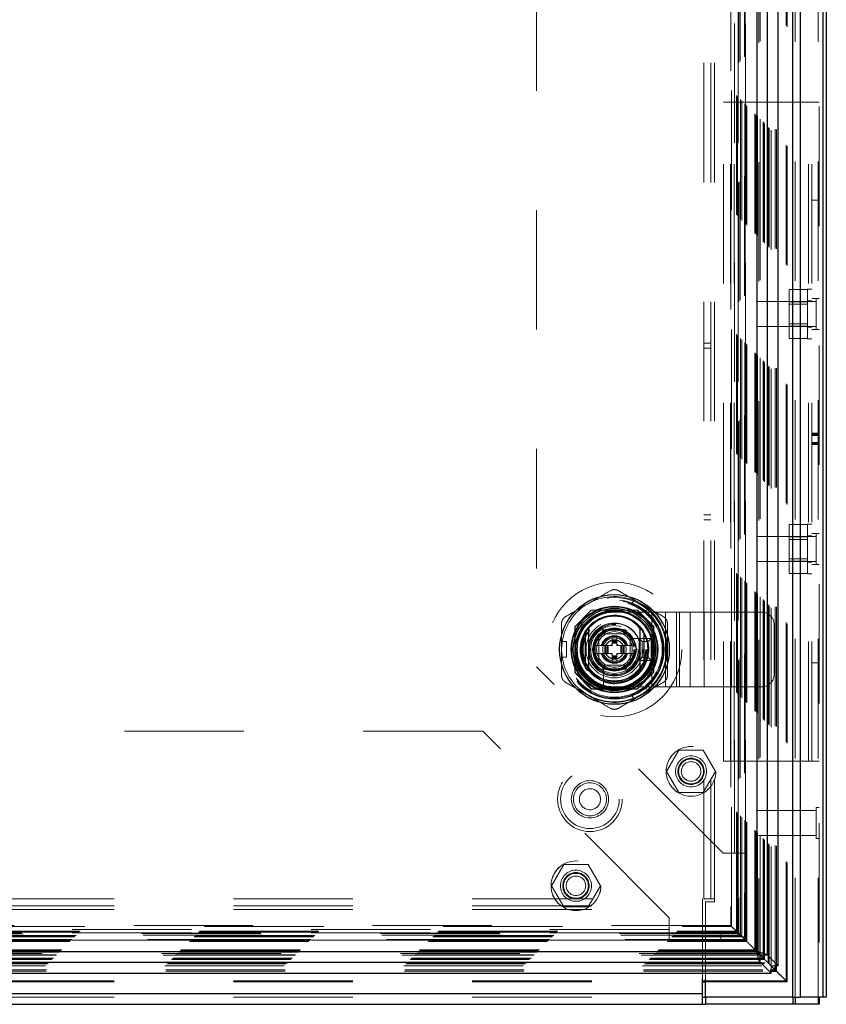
# Model space of a CAD drawing. Header units: inches. Extents: x 0.2 to 10.8, y 0.2 to 8.2.
# Tile 52 of 98: x 4 to 4.7, y 3.2 to 4. Entities that reach past the tile are written whole.
import ezdxf

# ---------------------------------------------------------------- set-up
doc = ezdxf.new("R2010")
doc.units = ezdxf.units.IN
doc.header["$MEASUREMENT"] = 0
doc.linetypes.add('HIDDEN', pattern=[0.075, 0.05, -0.025])
doc.layers.add('SLD-0', color=179, linetype='Continuous')

msp = doc.modelspace()

# ---------------------------------------------------------------- linework, layer by layer
at = {"layer": 'SLD-0', "linetype": 'HIDDEN', "lineweight": 18}
for p, q in [((4.6816684, 5.1217922), (4.6816684, 3.1759627)), ((4.6807897, 3.1759627), (4.6807897, 5.1206119)), ((4.6595924, 3.1759627), (4.6595924, 5.1113794)), ((4.6617138, 3.1759627), (4.6617138, 5.1116383)), ((4.6540058, 3.1895968), (4.6540058, 5.0981456)), ((4.6549297, 3.1886873), (4.6549297, 5.0990586)), ((4.6360511, 3.2075515), (4.6360511, 5.0801909)), ((4.6388958, 3.2047034), (4.6388958, 5.0830374)), ((4.6398008, 3.2038018), (4.6398008, 5.0839406)), ((4.6415031, 3.2020672), (4.6415031, 5.0856752)), ((4.6448695, 3.2028664), (4.6448695, 5.084876)), ((4.6460027, 3.2027595), (4.6460027, 5.0849829)), ((4.6279016, 3.215701), (4.6279016, 5.0720414)), ((4.6286324, 3.2149702), (4.6286324, 5.0727722)), ((4.6294641, 5.0736456), (4.6294641, 3.2140968)), ((4.6299347, 3.2136679), (4.6299347, 5.0740745)), ((4.6310595, 5.0751962), (4.6310595, 3.2125486)), ((4.6322537, 3.2113489), (4.6322537, 5.0763935)), ((4.6323877, 5.0765296), (4.6323877, 3.2112131)), ((4.6324185, 3.2111517), (4.6324185, 5.0765907)), ((4.6346802, 3.2089122), (4.6346802, 5.0788175)), ((4.6350875, 3.2085151), (4.6350875, 5.0792273)), ((4.6352372, 3.2083655), (4.6352372, 5.0793769)), ((4.6193034, 5.0634531), (4.6193034, 3.2242593)), ((4.6193511, 3.2242515), (4.6193511, 5.0634909)), ((4.6197677, 3.2238349), (4.6197677, 5.0639075)), ((4.6197677, 5.0639075), (4.6197677, 3.2238349)), ((4.6199716, 3.2236542), (4.6199716, 5.064081)), ((4.6201844, 3.2234182), (4.6201844, 5.0643242)), ((4.6210177, 3.2225849), (4.6210177, 5.0651575)), ((4.6124982, 3.2311044), (4.6124982, 5.056638)), ((4.6132712, 3.2303314), (4.6132712, 5.057411)), ((4.6139785, 5.0581378), (4.6139785, 3.2296055)), ((4.6156011, 5.0597409), (4.6156011, 3.2280015)), ((4.6158892, 3.2277134), (4.6158892, 5.060029)), ((4.6168184, 3.2267842), (4.6168184, 5.0609582)), ((4.6170594, 3.2265432), (4.6170594, 5.0611992)), ((4.6170594, 3.2265432), (4.6170594, 5.0611992)), ((4.6076793, 5.0518177), (4.6076793, 3.2359254)), ((4.6084077, 3.2351949), (4.6084077, 5.0525475)), ((4.5850851, 3.2583794), (4.5850851, 5.0292961)), ((4.5910851, 3.2583794), (4.5910851, 5.0292961)), ((4.5940851, 3.2583794), (4.5940851, 5.0292961)), ((4.5940851, 3.2583794), (4.5940851, 5.0292961)), ((4.6109119, 4.9913295), (4.6109119, 3.2964129)), ((4.6109119, 4.9913295), (4.6109119, 3.2964129)), ((4.6139119, 4.9913295), (4.6139119, 3.2964129)), ((4.6199119, 4.9913295), (4.6199119, 3.2964129)), ((4.4449119, 4.8350795), (4.4449119, 3.4526629)), ((4.6015017, 3.3737127), (4.6015017, 3.9255461)), ((4.6015017, 3.9255461), (4.6075017, 3.9255461)), ((4.6075017, 3.3737127), (4.6075017, 3.9255461)), ((4.6105017, 3.9255461), (4.6075017, 3.9255461)), ((4.6105017, 3.3737127), (4.6105017, 3.9255461)), ((4.6105017, 3.3737127), (4.6105017, 3.9255461)), ((4.6726684, 3.9255461), (4.6105017, 3.9255461)), ((4.6726684, 3.3737127), (4.6726684, 3.9255461)), ((4.6816684, 3.9255461), (4.6726684, 3.9255461)), ((4.6726684, 3.3737127), (4.6726684, 3.9255461)), ((4.6756684, 3.3737127), (4.6756684, 3.9255461)), ((4.6816684, 3.8433065), (4.6756684, 3.8433065)), ((4.6719184, 3.7272127), (4.6719184, 3.7688794)), ((4.6756684, 3.7688794), (4.6719184, 3.7688794)), ((4.6719184, 3.768542), (4.6565017, 3.768542)), ((4.6565017, 3.768542), (4.6565017, 3.758294)), ((4.6816684, 3.7610669), (4.6756684, 3.7610669)), ((4.6790642, 3.7610669), (4.6790642, 3.7350252)), ((4.6295851, 3.7584627), (4.6295851, 3.7376294)), ((4.6790642, 3.7584627), (4.6295851, 3.7584627)), ((4.6719184, 3.758294), (4.6565017, 3.758294)), ((4.6565017, 3.758294), (4.6565017, 3.7377981)), ((4.6719184, 3.7562086), (4.6565017, 3.7562086)), ((4.6756684, 3.7590877), (4.6719184, 3.7590877)), ((4.6295851, 3.7376294), (4.6790642, 3.7376294)), ((4.6565017, 3.7398836), (4.6719184, 3.7398836)), ((4.6719184, 3.7377981), (4.6565017, 3.7377981)), ((4.6565017, 3.7377981), (4.6565017, 3.7275501)), ((4.6719184, 3.7370044), (4.6756684, 3.7370044)), ((4.6719184, 3.7275501), (4.6565017, 3.7275501)), ((4.6816684, 3.7350252), (4.6756684, 3.7350252)), ((4.5910851, 3.7235877), (4.5850851, 3.7235877)), ((4.5850851, 3.7194211), (4.5910851, 3.7194211)), ((4.6719184, 3.7272127), (4.6756684, 3.7272127)), ((4.6816684, 3.6482466), (4.6756684, 3.6482466)), ((4.6816684, 3.6478462), (4.6756684, 3.6478462)), ((4.6816684, 3.647606), (4.6756684, 3.647606)), ((4.6816684, 3.6467858), (4.6756684, 3.6467858)), ((4.6816684, 3.646357), (4.6756684, 3.646357)), ((4.6816684, 3.6402719), (4.6756684, 3.6402719)), ((4.6816684, 3.6392471), (4.6756684, 3.6392471)), ((4.6756684, 3.6390294), (4.6816684, 3.6390294)), ((4.6816684, 3.6388628), (4.6756684, 3.6388628)), ((4.5850851, 3.5798377), (4.5910851, 3.5798377)), ((4.5850851, 3.5756711), (4.5910851, 3.5756711)), ((4.6719184, 3.5717087), (4.6565017, 3.5717087)), ((4.6565017, 3.5717087), (4.6565017, 3.5614607)), ((4.6719184, 3.5303794), (4.6719184, 3.5720461)), ((4.6756684, 3.5720461), (4.6719184, 3.5720461)), ((4.6816684, 3.5642336), (4.6756684, 3.5642336)), ((4.6790642, 3.5642336), (4.6790642, 3.5381919)), ((4.6295851, 3.5616294), (4.6295851, 3.5407961)), ((4.6790642, 3.5616294), (4.6295851, 3.5616294)), ((4.6719184, 3.5614607), (4.6565017, 3.5614607)), ((4.6565017, 3.5614607), (4.6565017, 3.5409648)), ((4.6719184, 3.5593752), (4.6565017, 3.5593752)), ((4.6756684, 3.5622544), (4.6719184, 3.5622544)), ((4.6295851, 3.5407961), (4.6790642, 3.5407961)), ((4.6565017, 3.5430502), (4.6719184, 3.5430502)), ((4.6719184, 3.5409648), (4.6565017, 3.5409648)), ((4.6565017, 3.5409648), (4.6565017, 3.5307168)), ((4.6719184, 3.5401711), (4.6756684, 3.5401711)), ((4.6816684, 3.5381919), (4.6756684, 3.5381919)), ((4.6719184, 3.5307168), (4.6565017, 3.5307168)), ((4.6719184, 3.5303794), (4.6756684, 3.5303794)), ((4.5246012, 3.5050777), (4.5267333, 3.5087706)), ((4.5246012, 3.5050777), (4.5359664, 3.498516)), ((4.5380984, 3.5022089), (4.5267333, 3.5087706)), ((4.4908705, 3.4999407), (4.4771619, 3.4862321)), ((4.4910205, 3.5000906), (4.4908705, 3.4999407)), ((4.52937, 3.4999407), (4.4908705, 3.4999407)), ((4.5295199, 3.5000906), (4.4910205, 3.5000906)), ((4.5253049, 3.4999407), (4.4952355, 3.4999407)), ((4.5102685, 3.4983839), (4.5415185, 3.4983839)), ((4.5430786, 3.4862321), (4.52937, 3.4999407)), ((4.5432285, 3.486382), (4.5295199, 3.5000906)), ((4.5359664, 3.498516), (4.5380984, 3.5022089)), ((4.5415185, 3.4358839), (4.5415185, 3.4983839)), ((4.5415185, 3.4983839), (4.564695, 3.4983839)), ((4.5415185, 3.4358839), (4.5415185, 3.4983839)), ((4.5531068, 3.4358839), (4.5531068, 3.4983839)), ((4.5621629, 3.4358839), (4.5621629, 3.4983839)), ((4.564695, 3.4358839), (4.564695, 3.4983839)), ((4.564695, 3.4983839), (4.5737511, 3.4983839)), ((4.5737511, 3.4358839), (4.5737511, 3.4983839)), ((4.5737511, 3.4983839), (4.5853393, 3.4983839)), ((4.5853393, 3.4358839), (4.5853393, 3.4983839)), ((4.5853393, 3.4983839), (4.6336019, 3.4983839)), ((4.5853393, 3.4358839), (4.5853393, 3.4983839)), ((4.4771619, 3.4862321), (4.4771619, 3.4477326)), ((4.4773118, 3.486382), (4.4773118, 3.4478826)), ((4.4774618, 3.482167), (4.4774618, 3.4520976)), ((4.4913282, 3.4671323), (4.5007992, 3.4835365)), ((4.4971435, 3.4802589), (4.4971435, 3.4540089)), ((4.5233935, 3.4802589), (4.4971435, 3.4802589)), ((4.5198368, 3.4802557), (4.5007036, 3.4802557)), ((4.5007992, 3.4835365), (4.5197411, 3.4835365)), ((4.5197411, 3.4835365), (4.5292121, 3.4671323)), ((4.5233935, 3.4540089), (4.5233935, 3.4802589)), ((4.5430786, 3.4477326), (4.5430786, 3.4862321)), ((4.5430786, 3.4520976), (4.5430786, 3.482167)), ((4.5432285, 3.4478826), (4.5432285, 3.486382)), ((4.6440185, 3.4463006), (4.6440185, 3.4879673)), ((4.4659788, 3.473694), (4.470243, 3.473694)), ((4.4659788, 3.4605706), (4.4659788, 3.473694)), ((4.470243, 3.4605706), (4.470243, 3.473694)), ((4.4971468, 3.4766989), (4.4971468, 3.4575657)), ((4.5083017, 3.4769748), (4.5083017, 3.4751704)), ((4.5083017, 3.4769748), (4.5122387, 3.4769748)), ((4.5083017, 3.4751704), (4.5122387, 3.4751704)), ((4.5083017, 3.4751704), (4.5083017, 3.4745142)), ((4.5083017, 3.4745142), (4.5122387, 3.4745142)), ((4.5083017, 3.4745142), (4.5083017, 3.4742259)), ((4.5083017, 3.4742259), (4.5083017, 3.473162)), ((4.5083017, 3.4742259), (4.5122387, 3.4742259)), ((4.5083017, 3.473162), (4.5083017, 3.4724661)), ((4.5083017, 3.473162), (4.5122387, 3.473162)), ((4.5083017, 3.4724661), (4.5083017, 3.4704131)), ((4.5083017, 3.4724661), (4.5122387, 3.4724661)), ((4.5122387, 3.4769748), (4.5122387, 3.4751704)), ((4.5122387, 3.4751704), (4.5122387, 3.4745142)), ((4.5122387, 3.4745142), (4.5122387, 3.4742259)), ((4.5122387, 3.4742259), (4.5122387, 3.473162)), ((4.5122387, 3.473162), (4.5122387, 3.4724661)), ((4.5122387, 3.4724661), (4.5122387, 3.4704131)), ((4.5233935, 3.4575657), (4.5233935, 3.4766989)), ((4.537468, 3.4763186), (4.5238609, 3.4763186)), ((4.5308935, 3.4579673), (4.5308935, 3.4763006)), ((4.5333935, 3.4738006), (4.5308935, 3.4763006)), ((4.5308935, 3.4763006), (4.5408935, 3.4763006)), ((4.5333935, 3.4604673), (4.5333935, 3.4738006)), ((4.5333935, 3.4738006), (4.5383935, 3.4738006)), ((4.5383935, 3.4738006), (4.5408935, 3.4763006)), ((4.5383935, 3.4738006), (4.5383935, 3.4604673)), ((4.5408935, 3.4763006), (4.5408935, 3.4579673)), ((4.5007992, 3.4507281), (4.4913282, 3.4671323)), ((4.5022321, 3.4704131), (4.4932224, 3.4704131)), ((4.5022321, 3.4638515), (4.4932224, 3.4638515)), ((4.5022321, 3.4704131), (4.5022321, 3.4638515)), ((4.5028883, 3.4704131), (4.5022321, 3.4704131)), ((4.5028883, 3.4638515), (4.5022321, 3.4638515)), ((4.5028883, 3.4704131), (4.5028883, 3.4638515)), ((4.5031766, 3.4704131), (4.5028883, 3.4704131)), ((4.5031766, 3.4638515), (4.5028883, 3.4638515)), ((4.5042404, 3.4704131), (4.5031766, 3.4704131)), ((4.5031766, 3.4704131), (4.5031766, 3.4638515)), ((4.5042404, 3.4638515), (4.5031766, 3.4638515)), ((4.5049364, 3.4704131), (4.5042404, 3.4704131)), ((4.5042404, 3.4704131), (4.5042404, 3.4638515)), ((4.5049364, 3.4638515), (4.5042404, 3.4638515)), ((4.5049364, 3.4704131), (4.5049364, 3.4638515)), ((4.5083017, 3.4704131), (4.5049364, 3.4704131)), ((4.5083017, 3.4638515), (4.5049364, 3.4638515)), ((4.5083017, 3.4638515), (4.5083017, 3.4617985)), ((4.515604, 3.4704131), (4.5122387, 3.4704131)), ((4.5122387, 3.4638515), (4.5122387, 3.4617985)), ((4.515604, 3.4638515), (4.5122387, 3.4638515)), ((4.5162999, 3.4704131), (4.515604, 3.4704131)), ((4.515604, 3.4704131), (4.515604, 3.4638515)), ((4.5162999, 3.4638515), (4.515604, 3.4638515)), ((4.5162999, 3.4704131), (4.5162999, 3.4638515)), ((4.5173638, 3.4704131), (4.5162999, 3.4704131)), ((4.5173638, 3.4638515), (4.5162999, 3.4638515)), ((4.5173638, 3.4704131), (4.5173638, 3.4638515)), ((4.5176521, 3.4704131), (4.5173638, 3.4704131)), ((4.5176521, 3.4638515), (4.5173638, 3.4638515)), ((4.5176521, 3.4704131), (4.5176521, 3.4638515)), ((4.5183082, 3.4704131), (4.5176521, 3.4704131)), ((4.5183082, 3.4638515), (4.5176521, 3.4638515)), ((4.5183082, 3.4704131), (4.5183082, 3.4638515)), ((4.5273179, 3.4704131), (4.5183082, 3.4704131)), ((4.5273179, 3.4638515), (4.5183082, 3.4638515)), ((4.5292121, 3.4671323), (4.5197411, 3.4507281)), ((4.5273179, 3.4704131), (4.5272283, 3.4705683)), ((4.5272283, 3.4636963), (4.5273179, 3.4638515)), ((4.4659788, 3.4605706), (4.470243, 3.4605706)), ((4.5083017, 3.4617985), (4.5083017, 3.4611025)), ((4.5083017, 3.4617985), (4.5122387, 3.4617985)), ((4.5083017, 3.4611025), (4.5122387, 3.4611025)), ((4.5083017, 3.4611025), (4.5083017, 3.4600387)), ((4.5083017, 3.4600387), (4.5122387, 3.4600387)), ((4.5083017, 3.4600387), (4.5083017, 3.4597504)), ((4.5083017, 3.4597504), (4.5122387, 3.4597504)), ((4.5083017, 3.4597504), (4.5083017, 3.4590942)), ((4.5083017, 3.4590942), (4.5122387, 3.4590942)), ((4.5083017, 3.4590942), (4.5083017, 3.4572898)), ((4.5083017, 3.4572898), (4.5122387, 3.4572898)), ((4.5122387, 3.4617985), (4.5122387, 3.4611025)), ((4.5122387, 3.4611025), (4.5122387, 3.4600387)), ((4.5122387, 3.4600387), (4.5122387, 3.4597504)), ((4.5122387, 3.4597504), (4.5122387, 3.4590942)), ((4.5122387, 3.4590942), (4.5122387, 3.4572898)), ((4.5333935, 3.4604673), (4.5308935, 3.4579673)), ((4.5408935, 3.4579673), (4.5308935, 3.4579673)), ((4.5383935, 3.4604673), (4.5333935, 3.4604673)), ((4.5383935, 3.4604673), (4.5408935, 3.4579673)), ((4.6816684, 3.4559523), (4.6756684, 3.4559523)), ((4.6011619, 3.2964129), (4.4449119, 3.4526629)), ((4.4771619, 3.4477326), (4.4908705, 3.434024)), ((4.4773118, 3.4478826), (4.4910205, 3.434174)), ((4.4971435, 3.4540089), (4.5233935, 3.4540089)), ((4.5007036, 3.4540089), (4.5198368, 3.4540089)), ((4.5197411, 3.4507281), (4.5007992, 3.4507281)), ((4.5010838, 3.4535415), (4.5010838, 3.4399345)), ((4.52937, 3.434024), (4.5430786, 3.4477326)), ((4.5430786, 3.4477326), (4.5432285, 3.4478826)), ((4.4908705, 3.434024), (4.52937, 3.434024)), ((4.4910205, 3.434174), (4.5295199, 3.434174)), ((4.4952355, 3.4343239), (4.5253049, 3.4343239)), ((4.5102685, 3.4358839), (4.5415185, 3.4358839)), ((4.5359664, 3.4357486), (4.5246012, 3.4291869)), ((4.5380984, 3.4320557), (4.5267333, 3.425494)), ((4.5380984, 3.4320557), (4.5359664, 3.4357486)), ((4.5415185, 3.4358839), (4.564695, 3.4358839)), ((4.564695, 3.4358839), (4.5737511, 3.4358839)), ((4.5737511, 3.4358839), (4.5853393, 3.4358839)), ((4.5853393, 3.4358839), (4.6336019, 3.4358839)), ((4.5267333, 3.425494), (4.5246012, 3.4291869)), ((4.3999676, 3.3987324), (2.9753842, 3.3987324)), ((4.5562176, 3.2424824), (4.3999676, 3.3987324)), ((4.5641639, 3.382774), (4.553916, 3.365024)), ((4.5846599, 3.382774), (4.5641639, 3.382774)), ((4.5949078, 3.365024), (4.5846599, 3.382774)), ((4.6015017, 3.3737127), (4.6075017, 3.3737127)), ((4.6105017, 3.3737127), (4.6075017, 3.3737127)), ((4.6726684, 3.3737127), (4.6105017, 3.3737127)), ((4.6816684, 3.3737127), (4.6726684, 3.3737127)), ((4.553916, 3.365024), (4.5641639, 3.347274)), ((4.5846599, 3.347274), (4.5949078, 3.365024)), ((4.6202032, 3.2234231), (4.6201992, 3.3603342)), ((4.5641639, 3.347274), (4.5846599, 3.347274)), ((4.6295851, 3.3322127), (4.6295851, 3.3113794)), ((4.6790642, 3.3322127), (4.6295851, 3.3322127)), ((4.6790642, 3.3348169), (4.6790642, 3.3087752)), ((4.6816684, 3.3348169), (4.6790642, 3.3348169)), ((4.6295851, 3.3113794), (4.6790642, 3.3113794)), ((4.6790642, 3.3087752), (4.6816684, 3.3087752)), ((4.6109119, 3.2964129), (4.6011619, 3.2964129)), ((4.6199119, 3.2964129), (4.6109119, 3.2964129)), ((4.6139119, 3.2964129), (4.6139119, 3.2264129)), ((4.6199119, 3.2964129), (4.6199119, 3.2264129)), ((4.4677473, 3.2869824), (4.4574993, 3.2692324)), ((4.4882432, 3.2869824), (4.4677473, 3.2869824)), ((4.4984912, 3.2692324), (4.4882432, 3.2869824)), ((4.4574993, 3.2692324), (4.4677473, 3.2514824)), ((4.4882432, 3.2514824), (4.4984912, 3.2692324)), ((2.7912443, 3.2583794), (4.5840926, 3.2583794)), ((4.5840926, 3.2493794), (4.5840926, 3.2583794)), ((4.5940851, 3.2583794), (4.5850851, 3.2583794)), ((4.5940851, 3.2558794), (4.5940851, 3.2583794)), ((2.7912443, 3.2523794), (4.5840926, 3.2523794)), ((2.7912443, 3.2493794), (4.5840926, 3.2493794)), ((2.7912443, 3.2493794), (4.5840926, 3.2493794)), ((4.4677473, 3.2514824), (4.4882432, 3.2514824)), ((4.5840926, 3.1912976), (4.5840926, 3.2493794)), ((4.5865851, 3.1912976), (4.5865851, 3.2558794)), ((4.5865851, 3.2558794), (4.5940851, 3.2558794)), ((4.5562176, 3.2327324), (4.5562176, 3.2424824)), ((2.7668884, 3.2351949), (4.6084077, 3.2351949)), ((4.6076958, 3.2359285), (2.7676057, 3.2359285)), ((4.5562176, 3.2327324), (2.8191342, 3.2327324)), ((4.5562176, 3.2327324), (2.8191342, 3.2327324)), ((4.5562176, 3.2237324), (4.5562176, 3.2327324)), ((4.6124982, 3.2311044), (4.6084077, 3.2351949)), ((2.7582368, 3.2265432), (4.6170594, 3.2265432)), ((2.7582368, 3.2265432), (4.6170594, 3.2265432)), ((2.7584777, 3.2267842), (4.6168184, 3.2267842)), ((2.7594069, 3.2277134), (4.6158892, 3.2277134)), ((4.6156011, 3.2280015), (2.7596951, 3.2280015)), ((4.614248, 3.2293715), (2.7610239, 3.2293715)), ((4.6141931, 3.2294152), (2.7610967, 3.2294152)), ((2.7620249, 3.2303314), (4.6132712, 3.2303314)), ((2.762798, 3.2311044), (4.6124982, 3.2311044)), ((4.5562176, 3.2297324), (2.8191342, 3.2297324)), ((4.5993842, 3.2297324), (4.5562176, 3.2297324)), ((4.5993842, 3.2297324), (4.5993842, 3.2237324)), ((4.6132712, 3.2303314), (4.6124982, 3.2311044)), ((4.6143003, 3.2293023), (4.6132712, 3.2303314)), ((4.6199119, 3.2264129), (4.6139119, 3.2264129)), ((4.6201844, 3.2234182), (4.6168184, 3.2267842)), ((2.7542784, 3.2225849), (4.6210177, 3.2225849)), ((2.7551118, 3.2234182), (4.6201844, 3.2234182)), ((2.7551363, 3.2234123), (4.6201754, 3.2234123)), ((2.7552775, 3.2235773), (4.6200087, 3.2235773)), ((2.7555284, 3.2238349), (4.6197677, 3.2238349)), ((2.7555284, 3.2238349), (4.6197677, 3.2238349)), ((4.6193743, 3.2242646), (2.7559122, 3.2242646)), ((2.7559451, 3.2242515), (4.6193511, 3.2242515)), ((4.5562176, 3.2237324), (2.8191342, 3.2237324)), ((4.5993842, 3.2237324), (4.5562176, 3.2237324)), ((4.6201754, 3.2234271), (4.6201795, 3.2234231)), ((4.6210177, 3.2225849), (4.6201844, 3.2234182)), ((2.740059, 3.2083655), (4.6352372, 3.2083655)), ((2.7402087, 3.2085151), (4.6350875, 3.2085151)), ((2.7404402, 3.2087426), (4.6348418, 3.2087426)), ((4.6324947, 3.2111185), (2.7428046, 3.2111185)), ((2.7428869, 3.2111424), (4.6324093, 3.2111424)), ((2.7430424, 3.2113489), (4.6322537, 3.2113489)), ((4.6310681, 3.2125174), (2.7442288, 3.2125174)), ((2.7453614, 3.2136679), (4.6299347, 3.2136679)), ((2.745832, 3.2140968), (4.6294641, 3.2140968)), ((2.7466638, 3.2149702), (4.6286324, 3.2149702)), ((2.7473945, 3.215701), (4.6279016, 3.215701)), ((4.6286324, 3.2149702), (4.6279016, 3.215701)), ((4.6296213, 3.2139814), (4.6286324, 3.2149702)), ((2.7338024, 3.2020579), (4.6414938, 3.2020579)), ((2.7354953, 3.2038018), (4.6398008, 3.2038018)), ((2.7364791, 3.2047913), (4.6388132, 3.2047913)), ((2.739245, 3.2075515), (4.6360511, 3.2075515)), ((4.6409452, 3.2026574), (4.6398008, 3.2038018)), ((4.6409018, 3.2026498), (4.6414938, 3.2020579)), ((4.6415031, 3.2020672), (4.6409119, 3.2026584)), ((4.6414938, 3.1965645), (4.6414938, 3.2020579)), ((4.6470181, 3.2020672), (4.6415031, 3.2020672)), ((4.6427033, 3.2008993), (4.6460221, 3.1975802)), ((2.734496, 3.1975999), (4.6408002, 3.1975999)), ((2.7346029, 3.1987331), (4.6406933, 3.1987331)), ((2.7912443, 3.1895968), (4.5840926, 3.1895968)), ((2.7912443, 3.1886641), (4.5840926, 3.1886641)), ((4.5865851, 3.1895968), (4.6540058, 3.1895968)), ((4.5865851, 3.1886641), (4.6549039, 3.1886641)), ((4.6540058, 3.1895968), (4.652357, 3.1912545)), ((2.7912443, 3.1789627), (4.5840926, 3.1789627)), ((2.7912443, 3.1759627), (4.5840926, 3.1759627))]:
    msp.add_line(p, q, dxfattribs=at)
at = {"layer": 'SLD-0', "linetype": 'Continuous', "lineweight": 25}
for p, q in [((4.6876684, 5.1217922), (4.6876684, 3.1759627)), ((4.6850324, 3.1759627), (4.6850324, 5.1206119)), ((4.6595924, 3.1759627), (4.6595924, 5.1113794)), ((4.6659564, 3.1759627), (4.6659564, 5.1116383)), ((4.6474119, 3.2020672), (4.6474119, 5.0856752)), ((4.6294641, 5.0736456), (4.6294641, 3.2140968)), ((4.6383274, 3.2111517), (4.6383274, 5.0765907)), ((4.4856639, 3.4808203), (4.4856639, 3.4534443)), ((4.5348765, 3.4808203), (4.5348765, 3.4534443)), ((2.745832, 3.2140968), (4.6294641, 3.2140968)), ((4.6324347, 3.2111679), (4.6296213, 3.2139814)), ((4.6324093, 3.2052336), (4.6324093, 3.2111424)), ((4.6324093, 3.2111424), (4.6409018, 3.2026498)), ((4.6383274, 3.2111517), (4.6324185, 3.2111517)), ((4.6409119, 3.2026584), (4.6324185, 3.2111517)), ((4.6474119, 3.2020672), (4.6383274, 3.2111517)), ((2.7428869, 3.2052336), (4.6324093, 3.2052336)), ((4.6324093, 3.2052336), (4.6414938, 3.196149)), ((4.6448695, 3.1987331), (4.6409452, 3.2026574)), ((4.6448695, 3.1987331), (4.6448695, 3.2028664)), ((4.6460027, 3.1975999), (4.6460027, 3.2027595)), ((4.6474119, 3.2020672), (4.6470181, 3.2020672)), ((2.7338024, 3.196149), (4.6414938, 3.196149)), ((4.6406933, 3.1987331), (4.6448695, 3.1987331)), ((4.6408002, 3.1975999), (4.6460027, 3.1975999)), ((4.6414938, 3.196149), (4.6414938, 3.1965645)), ((4.6460027, 3.1975999), (4.6448695, 3.1987331)), ((4.5840926, 3.1789627), (4.5840926, 3.1912976)), ((4.5840926, 3.1895968), (4.5865851, 3.1895968)), ((4.5840926, 3.1886641), (4.5865851, 3.1886641)), ((4.5865851, 3.1759627), (4.5865851, 3.1912976)), ((2.7912443, 3.1789627), (4.5840926, 3.1789627)), ((4.5840926, 3.1699627), (4.5840926, 3.1789627)), ((4.5840926, 3.1759627), (4.5865851, 3.1759627)), ((4.6595924, 3.1759627), (4.5865851, 3.1759627)), ((4.5865926, 3.1759627), (4.5865926, 3.1699627)), ((4.6595924, 3.1759627), (4.6659564, 3.1759627)), ((4.6595957, 3.1759627), (4.6595957, 3.1699627)), ((4.6617147, 3.1759627), (4.6617147, 3.1699627)), ((4.6850324, 3.1759627), (4.6659564, 3.1759627)), ((4.6807907, 3.1759627), (4.6807907, 3.1699627)), ((4.6816684, 3.1759627), (4.6816684, 3.1699627)), ((4.6876684, 3.1759627), (4.6850324, 3.1759627)), ((2.7912443, 3.1699627), (4.5840926, 3.1699627)), ((4.5840926, 3.1699627), (4.5865926, 3.1699627)), ((4.6595957, 3.1699627), (4.5865926, 3.1699627)), ((4.6617147, 3.1699627), (4.6595957, 3.1699627)), ((4.6807907, 3.1699627), (4.6617147, 3.1699627)), ((4.6816684, 3.1699627), (4.6807907, 3.1699627))]:
    msp.add_line(p, q, dxfattribs=at)
at = {"layer": 'SLD-0', "linetype": 'HIDDEN', "lineweight": 18, "flags": 128}
for points in [[(4.5324158, 3.5054897), (4.5272197, 3.5080522), (4.5264889, 3.5083473)], [(4.5378541, 3.5017856), (4.537233, 3.502271), (4.5324158, 3.5054897)], [(4.4664676, 3.473694), (4.4663578, 3.4729135), (4.4659788, 3.4671323)], [(4.4659788, 3.4671323), (4.4663578, 3.4613511), (4.4664676, 3.4605706)], [(4.5324158, 3.4287749), (4.537233, 3.4319936), (4.5378541, 3.432479)], [(4.5264889, 3.4259173), (4.5272197, 3.4262124), (4.5324158, 3.4287749)]]:
    msp.add_lwpolyline(points, dxfattribs=at)
at = {"layer": 'SLD-0', "linetype": 'HIDDEN', "lineweight": 18}
for centre, radius in [((4.5102702, 3.4671323), 0.0564167), ((4.5101619, 3.4669545), 0.04375), ((4.5102702, 3.4671323), 0.0415329), ((4.5102702, 3.4671323), 0.0415026), ((4.5102702, 3.4671323), 0.0408935), ((4.5102702, 3.4671323), 0.0400262), ((4.5102702, 3.4671323), 0.0362533), ((4.5102702, 3.4671323), 0.0360892), ((4.5102702, 3.4671323), 0.0337927), ((4.5102702, 3.4671323), 0.0334252), ((4.5102702, 3.4671323), 0.0319882), ((4.5102702, 3.4671323), 0.0270669), ((4.5102702, 3.4671323), 0.0264108), ((4.5102702, 3.4671323), 0.0264108), ((4.5102702, 3.4671323), 0.0262467), ((4.5102702, 3.4671323), 0.0237861), ((4.5102702, 3.4671323), 0.0209974), ((4.5102702, 3.4671323), 0.0200131), ((4.5102702, 3.4671323), 0.0172244), ((4.5102702, 3.4671323), 0.0164042), ((4.5102702, 3.4671323), 0.0162402), ((4.5102702, 3.4671323), 0.0149278), ((4.5102702, 3.4671323), 0.0098425), ((4.5102702, 3.4671323), 0.0080659), ((4.5102702, 3.4671323), 0.0078297), ((4.5744119, 3.365024), 0.0208333), ((4.5744119, 3.365024), 0.0130208), ((4.5744119, 3.365024), 0.0110417), ((4.5744119, 3.365024), 0.0104167), ((4.5744119, 3.365024), 0.0081625), ((4.4897517, 3.3417127), 0.0270833), ((4.4897517, 3.3417127), 0.0245833), ((4.4897517, 3.3417127), 0.0245833), ((4.4897517, 3.3417127), 0.015625), ((4.4897517, 3.3417127), 0.0138333), ((4.4897517, 3.3417127), 0.0088333), ((4.4779952, 3.2692324), 0.0208333), ((4.4780509, 3.2692324), 0.0208333), ((4.4779952, 3.2692324), 0.0130208), ((4.4779952, 3.2692324), 0.0110417), ((4.4779952, 3.2692324), 0.0104167), ((4.4779952, 3.2692324), 0.0081625)]:
    msp.add_circle(centre, radius, dxfattribs=at)
at = {"layer": 'SLD-0', "linetype": 'Continuous', "lineweight": 25}
for radius in [0.0459318, 0.0362814, 0.0358174, 0.0344488, 0.0328084, 0.0321054, 0.0180446]:
    msp.add_circle((4.5102702, 3.4671323), radius, dxfattribs=at)
at = {"layer": 'SLD-0', "linetype": 'HIDDEN', "lineweight": 18}
for centre, radius, start, end in [((4.5102702, 3.4671323), 0.0442913, 120, 171.4803757), ((4.5102702, 3.4671323), 0.0442913, 68.5196243, 120), ((4.5102685, 3.4671339), 0.03125, 90, 270), ((4.5102702, 3.4671323), 0.0442913, 0, 51.4803757), ((4.6336019, 3.4879673), 0.0104167, 0, 90), ((4.5102702, 3.4671323), 0.0287073, 18.6629249, 251.3370751), ((4.5102702, 3.4671323), 0.0218176, 7.3528467, 175.552299), ((4.5102702, 3.4671323), 0.0221457, 10.98225, 167.5591528), ((4.5102702, 3.4671323), 0.0173027, 108.5459072, 131.4540928), ((4.5102702, 3.4671323), 0.0173027, 48.5459072, 71.4540928), ((4.5102702, 3.4671323), 0.0114829, 16.6015496, 163.3984504), ((4.5102702, 3.4671323), 0.0108268, 17.6397014, 162.3602986), ((4.5102702, 3.4671323), 0.0287073, 251.3370751, 18.6629249), ((4.5102702, 3.4671323), 0.0218176, 189.0369276, 270), ((4.5102702, 3.4671323), 0.0173027, 168.5459072, 169.0697518), ((4.5102702, 3.4671323), 0.0173027, 190.9302482, 191.4540928), ((4.5102702, 3.4671323), 0.0114829, 196.6015496, 343.3984504), ((4.5102702, 3.4671323), 0.0108268, 197.6397014, 342.3602986), ((4.5102702, 3.4671323), 0.0045801, 115.4548319, 134.2475009), ((4.5102702, 3.4671323), 0.0045801, 225.7524991, 244.5451681), ((4.5102702, 3.4671323), 0.0218176, 270, 354.2412475), ((4.5102702, 3.4671323), 0.0045801, 45.7524991, 64.5451681), ((4.5102702, 3.4671323), 0.0045801, 295.4548319, 314.2475009), ((4.5102702, 3.4671323), 0.0173027, 10.9302482, 11.4540928), ((4.5102702, 3.4671323), 0.0173027, 348.5459072, 349.0697518), ((4.5102702, 3.4671323), 0.0442913, 308.5196243, 0), ((4.5102702, 3.4671323), 0.0442913, 188.5196243, 240), ((4.5102702, 3.4671323), 0.0221457, 191.9005369, 270), ((4.5102702, 3.4671323), 0.0221457, 270, 349.2593124), ((4.5102702, 3.4671323), 0.0173027, 228.5459072, 251.4540928), ((4.5102702, 3.4671323), 0.0173027, 288.5459072, 311.4540928), ((4.6336019, 3.4463006), 0.0104167, 270, 0), ((4.5102702, 3.4671323), 0.0442913, 240, 291.4803757)]:
    msp.add_arc(centre, radius, start, end, dxfattribs=at)
at = {"layer": 'SLD-0', "linetype": 'Continuous', "lineweight": 25}
for radius, start, end in [(0.0278871, 40.1191669, 139.8808331), (0.0281573, 150.9137041, 209.0862959), (0.0281573, 330.9137041, 29.0862959), (0.0278871, 220.1191669, 319.8808331)]:
    msp.add_arc((4.5102702, 3.4671323), radius, start, end, dxfattribs=at)
at = {"layer": 'SLD-0', "linetype": 'HIDDEN', "lineweight": 18}
for points, knots in [([(4.6142543, 5.0583898), (4.6142617, 5.0562486), (4.6142826, 5.0501697), (4.6143001, 5.0391343), (4.6143113, 5.0243886), (4.614312, 5.007247), (4.6143071, 4.9827316), (4.6143023, 4.9522962), (4.614307, 4.9069206), (4.6143049, 4.8526068), (4.6143061, 4.7340825), (4.614305, 4.5011532), (4.6143055, 4.1132861), (4.6143061, 3.7720312), (4.6143051, 3.5370785), (4.614307, 3.4490858), (4.6143021, 3.3829527), (4.6143056, 3.3385373), (4.6143109, 3.3160946), (4.6143118, 3.2948506), (4.6143007, 3.2761082), (4.6142751, 3.2605013), (4.6142398, 3.2479418), (4.6142013, 3.2380038), (4.6141718, 3.2321284), (4.61416, 3.2295181), (4.6141596, 3.2294433)], [0, 0, 0, 0, 0.00351226, 0.00997142, 0.01810117, 0.02769949, 0.03808864, 0.05831332, 0.07762238, 0.11251757, 0.14740357, 0.27203617, 0.49458833, 0.78361681, 0.83179213, 0.87997807, 0.92795015, 0.94026929, 0.9528321, 0.96476256, 0.97511559, 0.98357503, 0.99036248, 0.99571689, 0.99987727, 1, 1, 1, 1]), ([(4.6756684, 3.6404621), (4.6766683, 3.6404645), (4.6786683, 3.6404691), (4.6806683, 3.6404645), (4.6816684, 3.6404621)], [0, 0, 0, 0, 0.49995448, 1, 1, 1, 1]), ([(4.5069893, 3.5163813), (4.5074874, 3.5166689), (4.5080131, 3.5168866), (4.5091192, 3.517184), (4.5096963, 3.5172602), (4.5108385, 3.5172607), (4.5114188, 3.5171843), (4.5125208, 3.5168887), (4.5130529, 3.5166689), (4.513551, 3.5163813)], [0, 0, 0, 0, 0.25, 0.25, 0.5, 0.5, 0.75, 0.75, 1, 1, 1, 1]), ([(4.4659788, 3.4889155), (4.4659788, 3.4894906), (4.4660532, 3.4900548), (4.4663486, 3.4911614), (4.4665712, 3.4916993), (4.4671419, 3.4926887), (4.4674982, 3.493153), (4.4683052, 3.4939596), (4.4687616, 3.4943105), (4.4692597, 3.4945981)], [0, 0, 0, 0, 0.25, 0.25, 0.5, 0.5, 0.75, 0.75, 1, 1, 1, 1]), ([(4.5512807, 3.4945981), (4.5517787, 3.4943106), (4.5522301, 3.4939641), (4.5530408, 3.4931549), (4.5533953, 3.4926932), (4.5539668, 3.4917043), (4.5541908, 3.4911635), (4.5544858, 3.4900614), (4.5545615, 3.4894906), (4.5545615, 3.4889155)], [0, 0, 0, 0, 0.25, 0.25, 0.5, 0.5, 0.75, 0.75, 1, 1, 1, 1]), ([(4.5409109, 3.4763186), (4.5409109, 3.4763186), (4.5408166, 3.4763186), (4.5404597, 3.4763186), (4.5401963, 3.4763186), (4.5395549, 3.4763186), (4.5391717, 3.4763186), (4.5383529, 3.4763186), (4.5379118, 3.4763186), (4.537468, 3.4763186)], [0, 0, 0, 0, 0.25, 0.25, 0.5, 0.5, 0.75, 0.75, 1, 1, 1, 1]), ([(4.4692597, 3.4396665), (4.4687616, 3.439954), (4.4683102, 3.4403005), (4.4674996, 3.4411097), (4.4671451, 3.4415714), (4.4665735, 3.4425603), (4.4663496, 3.4431011), (4.4660545, 3.4442032), (4.4659788, 3.4447739), (4.4659788, 3.4453491)], [0, 0, 0, 0, 0.25, 0.25, 0.5, 0.5, 0.75, 0.75, 1, 1, 1, 1]), ([(4.5010838, 3.4399345), (4.5010838, 3.4394904), (4.5010838, 3.4390555), (4.5010838, 3.4382302), (4.5010838, 3.4378512), (4.5010838, 3.436884), (4.5010838, 3.4364916), (4.5010838, 3.4364916)], [0, 0, 0, 0, 0.25, 0.25, 0.5, 0.5, 1, 1, 1, 1]), ([(4.5545615, 3.4453491), (4.5545615, 3.444774), (4.5544872, 3.4442098), (4.5541917, 3.4431032), (4.5539691, 3.4425653), (4.5533984, 3.4415759), (4.5530421, 3.4411116), (4.5522352, 3.440305), (4.5517787, 3.439954), (4.5512807, 3.4396665)], [0, 0, 0, 0, 0.25, 0.25, 0.5, 0.5, 0.75, 0.75, 1, 1, 1, 1]), ([(4.513551, 3.4178833), (4.513053, 3.4175957), (4.5125272, 3.417378), (4.5114211, 3.4170806), (4.5108441, 3.4170044), (4.5097018, 3.4170039), (4.5091215, 3.4170803), (4.5080196, 3.4173759), (4.5074874, 3.4175957), (4.5069893, 3.4178833)], [0, 0, 0, 0, 0.25, 0.25, 0.5, 0.5, 0.75, 0.75, 1, 1, 1, 1]), ([(4.6084077, 3.2351949), (4.6082192, 3.2353817), (4.6079506, 3.235648), (4.6077289, 3.2358809), (4.6076866, 3.2359384), (4.6077064, 3.2359218), (4.6077779, 3.2358372), (4.6079213, 3.235676), (4.6082336, 3.2353835), (4.6087206, 3.2348959), (4.6093207, 3.2342788), (4.6109236, 3.2326854), (4.6121287, 3.231473), (4.6136238, 3.2299789), (4.6139947, 3.2296083)], [0, 0, 0, 0, 0.11742846, 0.16734629, 0.19549189, 0.22230293, 0.24846809, 0.27362412, 0.31066262, 0.36279295, 0.43775814, 0.49621509, 0.87502931, 1, 1, 1, 1]), ([(4.6168184, 3.2267842), (4.6160688, 3.22753), (4.6150894, 3.2285044), (4.6142557, 3.2293539), (4.6140474, 3.2295641), (4.6139835, 3.2296142), (4.6140029, 3.2296111), (4.61406, 3.2295668), (4.614134, 3.2294884), (4.6142266, 3.2293832), (4.614375, 3.2292246), (4.6146942, 3.2289127), (4.6157025, 3.2278929), (4.6165202, 3.2270792), (4.6171842, 3.2264184)], [0, 0, 0, 0, 0.35547859, 0.46443216, 0.50418229, 0.53388662, 0.55583159, 0.57773761, 0.58855947, 0.59958073, 0.62290755, 0.64620333, 0.71267346, 1, 1, 1, 1]), ([(4.6141931, 3.2294054), (4.6141676, 3.2294286), (4.6141229, 3.2294694), (4.6141239, 3.2294749), (4.6141527, 3.2294467), (4.6141561, 3.2294433)], [0, 0, 0, 0, 0.53704198, 0.94539709, 1, 1, 1, 1]), ([(4.6193743, 3.2242311), (4.6193317, 3.2242766), (4.6192754, 3.2243367), (4.6193214, 3.2242825), (4.6194093, 3.2242047), (4.6195847, 3.2240299), (4.6197959, 3.2238053), (4.6202446, 3.2233554), (4.6209733, 3.2226311), (4.6222211, 3.2213812), (4.6243719, 3.2192105), (4.6256009, 3.2181632), (4.6268621, 3.2167284), (4.6272903, 3.2163364), (4.6278349, 3.2157629), (4.6286056, 3.2149961), (4.6292004, 3.214396), (4.6295392, 3.2140597), (4.6296, 3.2139993)], [0, 0, 0, 0, 0.04354935, 0.05753047, 0.07683237, 0.09660739, 0.11774241, 0.1299539, 0.2011022, 0.27649843, 0.42599444, 0.76156706, 0.78017388, 0.80814973, 0.85938159, 0.90501568, 0.98294231, 1, 1, 1, 1]), ([(4.6346783, 3.2089122), (4.6347345, 3.2088525), (4.6348758, 3.2087027), (4.6350157, 3.2085798), (4.6350998, 3.2085058)], [0, 0, 0, 0, 0.3982096, 1, 1, 1, 1]), ([(4.6388132, 3.2047897), (4.6389278, 3.2046738), (4.6391425, 3.2044565), (4.6393794, 3.2042183), (4.639496, 3.2041088), (4.6395216, 3.2040835), (4.6395244, 3.2040806), (4.6395254, 3.2040796), (4.6395256, 3.2040794), (4.6395676, 3.2040368), (4.6396516, 3.2039499), (4.6397486, 3.2038463), (4.6398113, 3.2037821), (4.6398364, 3.2037629), (4.6398122, 3.2037893), (4.6398008, 3.2038018)], [0, 0, 0, 0, 0.2315804, 0.43392105, 0.48868938, 0.49320665, 0.49526699, 0.49551521, 0.49563854, 0.49568896, 0.5984639, 0.71869024, 0.82555084, 0.9179836, 1, 1, 1, 1]), ([(4.6540712, 3.1895323), (4.6541723, 3.1894324), (4.6543901, 3.1892173), (4.6546423, 3.1889437), (4.654804, 3.1887944), (4.6548695, 3.188738), (4.6548918, 3.1886922), (4.6549126, 3.1886473), (4.6549335, 3.1887011), (4.6545797, 3.1890167), (4.6542359, 3.1893642), (4.6540058, 3.1895968)], [0, 0, 0, 0, 0.08939648, 0.19242622, 0.22314945, 0.24086097, 0.25992668, 0.28998334, 0.39159407, 0.5927736, 1, 1, 1, 1])]:
    msp.add_open_spline(points, degree=3, knots=knots, dxfattribs=at)
for points in [[(4.4881245, 3.5054897), (4.4944372, 3.5091344), (4.5007228, 3.5127634), (4.5069893, 3.5163813)], [(4.5267333, 3.5087706), (4.5223245, 3.5113159), (4.5179319, 3.513852), (4.513551, 3.5163813)], [(4.4692597, 3.4945981), (4.4755262, 3.4982161), (4.4818118, 3.5018451), (4.4881245, 3.5054897)], [(4.5512807, 3.4945981), (4.5468998, 3.4971274), (4.5425071, 3.4996635), (4.5380984, 3.5022089)], [(4.4659788, 3.473694), (4.4659788, 3.4787847), (4.4659788, 3.4838569), (4.4659788, 3.4889155)], [(4.5545615, 3.4889155), (4.5545615, 3.4816796), (4.5545615, 3.4744216), (4.5545615, 3.4671323)], [(4.5545615, 3.4671323), (4.5545615, 3.459843), (4.5545615, 3.452585), (4.5545615, 3.4453491)], [(4.4659788, 3.4453491), (4.4659788, 3.4504077), (4.4659788, 3.4554799), (4.4659788, 3.4605706)], [(4.4881245, 3.4287749), (4.4818118, 3.4324195), (4.4755262, 3.4360485), (4.4692597, 3.4396665)], [(4.5512807, 3.4396665), (4.5468998, 3.4371372), (4.5425071, 3.4346011), (4.5380984, 3.4320557)], [(4.5069893, 3.4178833), (4.5007228, 3.4215012), (4.4944372, 3.4251302), (4.4881245, 3.4287749)], [(4.5267333, 3.425494), (4.5223245, 3.4229487), (4.5179319, 3.4204126), (4.513551, 3.4178833)]]:
    msp.add_open_spline(points, degree=3, dxfattribs=at)
at = {"layer": 'SLD-0', "linetype": 'Continuous', "lineweight": 25}
for points, knots in [([(4.4887915, 3.4849188), (4.4886489, 3.4847466), (4.4884201, 3.4845139), (4.4878891, 3.4839456), (4.4875887, 3.4836102), (4.4870037, 3.4828884), (4.4867132, 3.4824965), (4.4861639, 3.4816788), (4.4859061, 3.4812556), (4.4856639, 3.4808203)], [0, 0, 0, 0, 0.25, 0.25, 0.5, 0.5, 0.75, 0.75, 1, 1, 1, 1]), ([(4.4889447, 3.4491624), (4.4889447, 3.4491624), (4.4889447, 3.4492153), (4.4889447, 3.449419), (4.4889447, 3.4495724), (4.4889447, 3.4499639), (4.4889447, 3.4502002), (4.4889447, 3.4507447), (4.4889447, 3.4510544), (4.4889447, 3.4520466), (4.4889447, 3.4528085), (4.4889447, 3.4544373), (4.4889447, 3.4552913), (4.4889447, 3.4570543), (4.4889447, 3.4579687), (4.4889447, 3.459796), (4.4889447, 3.4607129), (4.4889447, 3.4634704), (4.4889447, 3.4653172), (4.4889447, 3.4690208), (4.4889447, 3.4708861), (4.4889447, 3.4745822), (4.4889447, 3.4764288), (4.4889447, 3.4790481), (4.4889447, 3.4799036), (4.4889447, 3.4815165), (4.4889447, 3.4822654), (4.4889447, 3.4835803), (4.4889447, 3.4841195), (4.4889447, 3.4846998), (4.4889447, 3.4848498), (4.4889447, 3.48505), (4.4889447, 3.4851022), (4.4889447, 3.4851022)], [0, 0, 0, 0, 0.03125, 0.03125, 0.0625, 0.0625, 0.09375, 0.09375, 0.125, 0.125, 0.1875, 0.1875, 0.25, 0.25, 0.3125, 0.3125, 0.375, 0.375, 0.5, 0.5, 0.625, 0.625, 0.75, 0.75, 0.8125, 0.8125, 0.875, 0.875, 0.9375, 0.9375, 0.96875, 0.96875, 1, 1, 1, 1]), ([(4.5315956, 3.4851022), (4.5315956, 3.4851022), (4.5315956, 3.4850493), (4.5315956, 3.4848456), (4.5315956, 3.4846922), (4.5315956, 3.4843007), (4.5315956, 3.4840644), (4.5315956, 3.4835199), (4.5315956, 3.4832102), (4.5315956, 3.482218), (4.5315956, 3.4814561), (4.5315956, 3.4798273), (4.5315956, 3.4789733), (4.5315956, 3.4772103), (4.5315956, 3.4762959), (4.5315956, 3.4744686), (4.5315956, 3.4735517), (4.5315956, 3.4707942), (4.5315956, 3.4689474), (4.5315956, 3.4652437), (4.5315956, 3.4633785), (4.5315956, 3.4596824), (4.5315956, 3.4578358), (4.5315956, 3.4552165), (4.5315956, 3.454361), (4.5315956, 3.4527481), (4.5315956, 3.4519992), (4.5315956, 3.4506843), (4.5315956, 3.4501451), (4.5315956, 3.4495648), (4.5315956, 3.4494148), (4.5315956, 3.4492146), (4.5315956, 3.4491624), (4.5315956, 3.4491624)], [0, 0, 0, 0, 0.03125, 0.03125, 0.0625, 0.0625, 0.09375, 0.09375, 0.125, 0.125, 0.1875, 0.1875, 0.25, 0.25, 0.3125, 0.3125, 0.375, 0.375, 0.5, 0.5, 0.625, 0.625, 0.75, 0.75, 0.8125, 0.8125, 0.875, 0.875, 0.9375, 0.9375, 0.96875, 0.96875, 1, 1, 1, 1]), ([(4.5348765, 3.4808203), (4.5346345, 3.4812552), (4.5343776, 3.4816767), (4.5338331, 3.482488), (4.5335411, 3.4828827), (4.5329531, 3.4836086), (4.5326531, 3.4839436), (4.532123, 3.484511), (4.5318915, 3.4847465), (4.5317488, 3.4849188)], [0, 0, 0, 0, 0.25, 0.25, 0.5, 0.5, 0.75, 0.75, 1, 1, 1, 1]), ([(4.4887915, 3.4493458), (4.4886489, 3.449518), (4.4884201, 3.4497507), (4.4878891, 3.450319), (4.4875887, 3.4506544), (4.4870037, 3.4513762), (4.4867132, 3.451768), (4.4861639, 3.4525858), (4.4859061, 3.453009), (4.4856639, 3.4534443)], [0, 0, 0, 0, 0.25, 0.25, 0.5, 0.5, 0.75, 0.75, 1, 1, 1, 1]), ([(4.5348765, 3.4534443), (4.5346345, 3.4530094), (4.5343776, 3.4525879), (4.5338331, 3.4517766), (4.5335411, 3.4513819), (4.5329531, 3.450656), (4.5326531, 3.450321), (4.532123, 3.4497536), (4.5318915, 3.449518), (4.5317488, 3.4493458)], [0, 0, 0, 0, 0.25, 0.25, 0.5, 0.5, 0.75, 0.75, 1, 1, 1, 1]), ([(4.6294641, 3.2140968), (4.6305113, 3.2138514), (4.6315582, 3.213606), (4.6335263, 3.2131151), (4.634447, 3.2128697), (4.6360514, 3.2123788), (4.6367347, 3.2121334), (4.6377819, 3.2116425), (4.6381455, 3.2113971), (4.6383274, 3.2111517)], [0, 0, 0, 0, 0.25, 0.25, 0.5, 0.5, 0.75, 0.75, 1, 1, 1, 1]), ([(4.6324185, 3.2111517), (4.6323984, 3.2112218), (4.6323581, 3.2113621), (4.632261, 3.2115724), (4.6321382, 3.2117828), (4.6319883, 3.2119932), (4.6318135, 3.2122035), (4.6316153, 3.2124139), (4.6313409, 3.2126767), (4.6309717, 3.2129924), (4.6304954, 3.2133605), (4.6299877, 3.2137287), (4.6296386, 3.2139741), (4.6294641, 3.2140968)], [0, 0, 0, 0, 0.071449, 0.14289799, 0.21434699, 0.28579598, 0.35724498, 0.42869398, 0.50014297, 0.62510723, 0.75007149, 0.87503574, 1, 1, 1, 1]), ([(4.6324093, 3.2052336), (4.6321638, 3.2054154), (4.6319184, 3.205779), (4.6314275, 3.2068262), (4.6311821, 3.2075095), (4.6306913, 3.2091139), (4.6304458, 3.2100346), (4.629955, 3.2120027), (4.6297095, 3.2130496), (4.6294641, 3.2140968)], [0, 0, 0, 0, 0.25, 0.25, 0.5, 0.5, 0.75, 0.75, 1, 1, 1, 1]), ([(4.6294641, 3.2140968), (4.6295342, 3.2139971), (4.6296745, 3.2137976), (4.6298848, 3.2135014), (4.6300952, 3.2132111), (4.6303056, 3.2129296), (4.6305159, 3.2126597), (4.6307263, 3.2124041), (4.6309892, 3.2121057), (4.6313048, 3.2117867), (4.631673, 3.2114866), (4.6320411, 3.2112594), (4.6322865, 3.2111814), (4.6324093, 3.2111424)], [0, 0, 0, 0, 0.071449, 0.14289799, 0.21434699, 0.28579598, 0.35724498, 0.42869398, 0.50014297, 0.62510723, 0.75007149, 0.87503574, 1, 1, 1, 1]), ([(4.652357, 3.1912545), (4.6522934, 3.1913184), (4.650979, 3.1926402), (4.6489121, 3.1946887), (4.6476227, 3.195974), (4.6472605, 3.196343), (4.6467762, 3.1967857), (4.6463298, 3.1972556), (4.6460027, 3.1975999)], [0, 0, 0, 0, 0.019872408, 0.411212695, 0.702569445, 0.712636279, 0.789430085, 1, 1, 1, 1])]:
    msp.add_open_spline(points, degree=3, knots=knots, dxfattribs=at)

doc.saveas('drawing.dxf')
